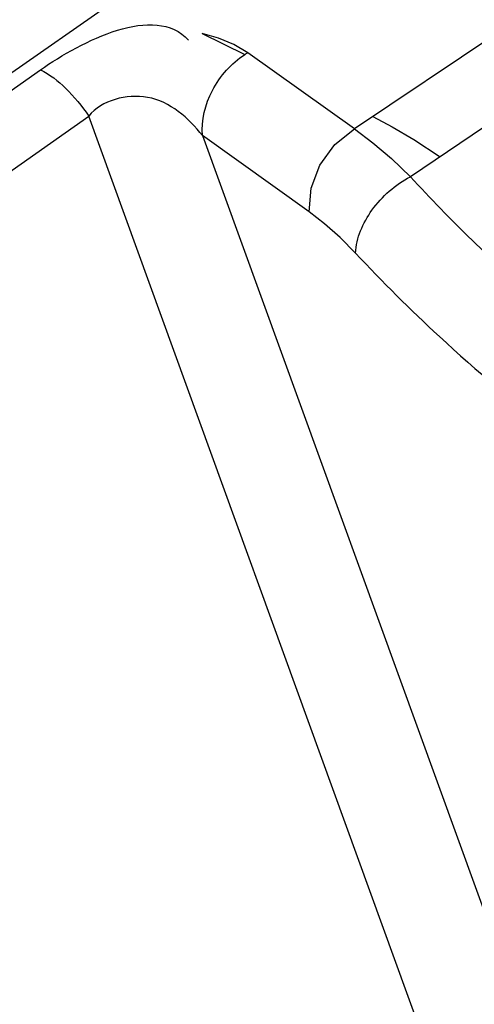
# Paper-space layout 'Sheet' of a CAD drawing. Header units: inches. Extents: x 0.2 to 10.8, y 0.2 to 8.3.
# Tile 16 of 256: x 1.3962 to 1.4815, y 1.6506 to 1.8354. Entities that reach past the tile are written whole.
import ezdxf

# ---------------------------------------------------------------- set-up
doc = ezdxf.new("R2010")
doc.units = ezdxf.units.IN
doc.header["$MEASUREMENT"] = 0
doc.layers.get('0').update_dxf_attribs({"lineweight": 5})

psp = doc.layouts.new('Sheet')

# ---------------------------------------------------------------- linework, layer by layer
at = {"color": 0, "linetype": 'ByBlock', "lineweight": -3}
for p, q in [((1.442046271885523, 1.858491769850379), (0.7645974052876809, 1.385056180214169)), ((1.489561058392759, 1.835368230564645), (1.458981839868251, 1.814849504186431)), ((1.430404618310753, 1.832748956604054), (1.438453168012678, 1.828824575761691)), ((1.458981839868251, 1.814849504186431), (1.438964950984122, 1.829140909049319)), ((1.503336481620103, 1.828673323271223), (1.469495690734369, 1.805896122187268)), ((0.7741808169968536, 1.383299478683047), (1.40007884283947, 1.825961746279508)), ((0.7854608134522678, 1.376196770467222), (1.409126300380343, 1.81728008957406)), ((1.505902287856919, 1.550681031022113), (1.409126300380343, 1.81728008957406)), ((1.450498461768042, 1.799308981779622), (1.43048223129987, 1.81359986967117)), ((1.43048223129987, 1.81359986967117), (1.523432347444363, 1.557540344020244))]:
    psp.add_line(p, q, dxfattribs=at)
for points in [[(1.438964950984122, 1.829140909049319), (1.436338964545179, 1.830722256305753), (1.433487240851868, 1.831908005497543), (1.430429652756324, 1.832743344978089)], [(1.462431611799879, 1.817164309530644), (1.46609788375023, 1.815257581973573), (1.470152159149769, 1.812879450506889), (1.475065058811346, 1.809644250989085)], [(1.450498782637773, 1.799308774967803), (1.450852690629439, 1.803714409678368), (1.452527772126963, 1.808083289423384), (1.455340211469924, 1.811935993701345), (1.458981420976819, 1.814849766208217)], [(1.45898186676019, 1.814849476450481), (1.462458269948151, 1.812273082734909), (1.465968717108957, 1.809284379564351), (1.469495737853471, 1.805895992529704)], [(1.45920269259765, 1.791555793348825), (1.456299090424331, 1.794481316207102), (1.453389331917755, 1.797073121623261), (1.450498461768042, 1.799308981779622)]]:
    psp.add_lwpolyline(points, dxfattribs=at)
for points in [[(1.40007884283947, 1.825961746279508), (1.407863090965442, 1.831318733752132), (1.421545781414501, 1.838512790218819), (1.42788064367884, 1.831501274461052)], [(1.469495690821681, 1.805896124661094), (1.477002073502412, 1.797747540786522), (1.484935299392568, 1.789955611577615), (1.493368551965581, 1.782770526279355)]]:
    psp.add_open_spline(points, degree=3, dxfattribs=at)
for points, knots in [([(1.438453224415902, 1.828824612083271), (1.438537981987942, 1.828879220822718), (1.438707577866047, 1.82898626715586), (1.438879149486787, 1.829090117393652), (1.438964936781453, 1.829140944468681)], [0, 0, 0, 0, 0.5027738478, 1, 1, 1, 1]), ([(1.43048223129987, 1.81359986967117), (1.430257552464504, 1.816481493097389), (1.431753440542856, 1.822567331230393), (1.435901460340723, 1.827180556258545), (1.438453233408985, 1.828824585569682)], [0, 0, 0, 0, 0.4877528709, 1, 1, 1, 1]), ([(1.40007884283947, 1.825961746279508), (1.40183505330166, 1.825111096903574), (1.405174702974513, 1.822409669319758), (1.407858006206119, 1.819148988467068), (1.409126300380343, 1.817280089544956)], [0, 0, 0, 0, 0.4635108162, 1, 1, 1, 1]), ([(1.430482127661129, 1.813599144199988), (1.427894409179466, 1.816896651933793), (1.421240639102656, 1.822860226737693), (1.411610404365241, 1.820229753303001), (1.409126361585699, 1.817278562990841)], [0, 0, 0, 0, 0.5207588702, 1, 1, 1, 1]), ([(1.459202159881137, 1.791556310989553), (1.459345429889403, 1.794426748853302), (1.461957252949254, 1.800306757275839), (1.466673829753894, 1.804414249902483), (1.469495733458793, 1.80589601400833)], [0, 0, 0, 0, 0.4741580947, 1, 1, 1, 1]), ([(1.45920269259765, 1.791555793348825), (1.464263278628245, 1.786162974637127), (1.482930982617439, 1.767527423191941), (1.504395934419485, 1.75120416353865), (1.52156050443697, 1.743002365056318)], [0, 0, 0, 0, 0.2799289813, 1, 1, 1, 1])]:
    psp.add_open_spline(points, degree=3, knots=knots, dxfattribs=at)

doc.saveas('drawing.dxf')
